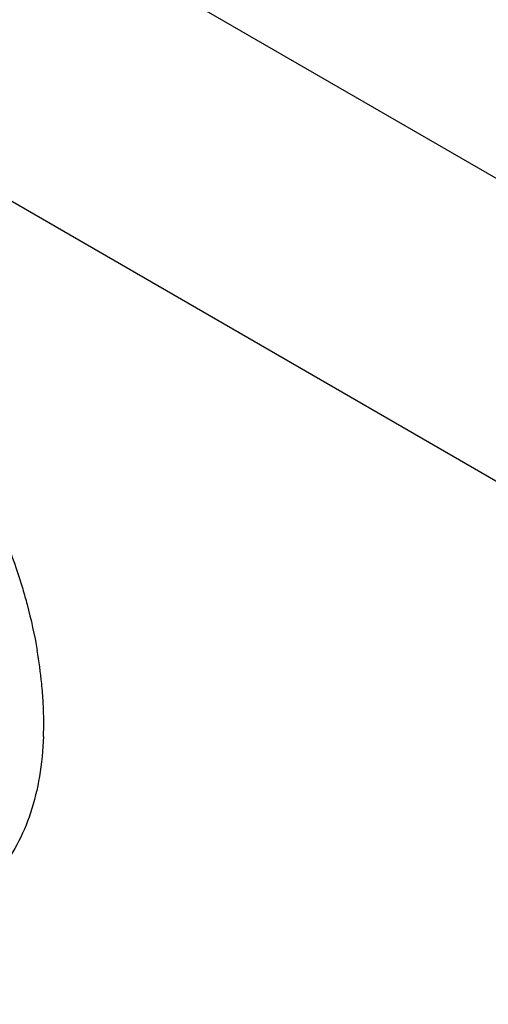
# Model space of a CAD drawing. Header units: inches. Extents: x 0 to 34, y 0 to 22.
# Tile 63 of 79: x 21.542 to 21.782, y 14.856 to 15.362. Entities that reach past the tile are written whole.
import ezdxf

# ---------------------------------------------------------------- set-up
doc = ezdxf.new("R2010")
doc.units = ezdxf.units.IN
doc.header["$LTSCALE"] = 1.87
doc.header["$MEASUREMENT"] = 0
doc.layers.get('0').update_dxf_attribs({"linetype": 'CONTINUOUS'})

msp = doc.modelspace()

# ---------------------------------------------------------------- linework, layer by layer
at = {"color": 9, "linetype": 'CONTINUOUS'}
for p, q in [((23.0647805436, 14.5426828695), (18.7871402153, 17.0125387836)), ((22.9977868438, 14.4256271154), (18.7201465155, 16.8954830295))]:
    msp.add_line(p, q, dxfattribs=at)
at = {"color": 7, "linetype": 'CONTINUOUS'}
for centre, radius, start, end in [((21.3119905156, 14.9968355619), 0.2420847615, 5.7286464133, 9.8114767), ((21.3361732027, 14.9994700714), 0.2177599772, 3.1323430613, 5.6740493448), ((21.350062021, 15.0003135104), 0.2038458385, 2.0508781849, 3.1089409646), ((21.3592021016, 15.0006317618), 0.1947002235, 0.0177925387, 2.0535407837), ((21.3756051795, 15.0005618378), 0.1782958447, 357.8361886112, 358.6319357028), ((21.3703299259, 15.0006789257), 0.1835723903, 358.6347110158, 0.0041505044)]:
    msp.add_arc(centre, radius, start, end, dxfattribs=at)
for points, knots in [([(21.5332658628, 15.0976996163), (21.5342037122, 15.0953765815), (21.5378066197, 15.0861513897), (21.5409868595, 15.0767599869), (21.5430948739, 15.0696682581)], [0, 0, 0, 0, 0.2529588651, 1, 1, 1, 1]), ([(21.5430948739, 15.0696682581), (21.5438813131, 15.0670225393), (21.5468173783, 15.0566100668), (21.5491640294, 15.0460291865), (21.5505344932, 15.0380884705)], [0, 0, 0, 0, 0.2551366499, 1, 1, 1, 1]), ([(21.5537738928, 14.9938299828), (21.5535127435, 14.986922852), (21.5522298, 14.9736201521), (21.5477384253, 14.9548203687), (21.5407763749, 14.9382468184), (21.534338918, 14.9286302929), (21.5307723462, 14.9243882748)], [0, 0, 0, 0, 0.2787134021, 0.5371731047, 0.7765263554, 1, 1, 1, 1])]:
    msp.add_open_spline(points, degree=3, knots=knots, dxfattribs=at)

doc.saveas('drawing.dxf')
